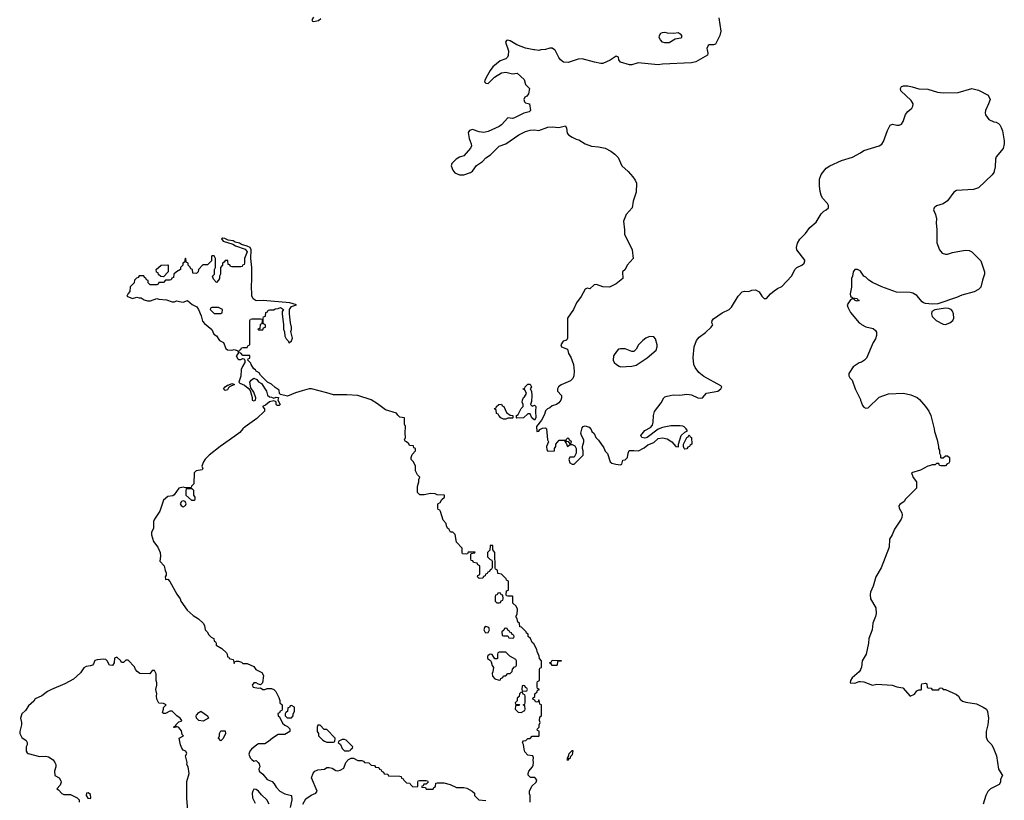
# Model space of a CAD drawing. Header units: inches. Extents: x 1980008 to 2252673, y 74414 to 260562.
# Tile 51 of 228: x 2072389 to 2081303, y 163206 to 170273. Entities that reach past the tile are written whole.
import ezdxf

# ---------------------------------------------------------------- set-up
doc = ezdxf.new("R2010")
doc.units = ezdxf.units.IN
doc.header["$MEASUREMENT"] = 0
for name, color, linetype in [('C0176', 7, 'Continuous'), ('C0177', 7, 'Continuous'), ('C0186', 7, 'Continuous')]:
    doc.layers.add(name, color=color, linetype=linetype)

msp = doc.modelspace()

# ---------------------------------------------------------------- linework, layer by layer
at = {"layer": 'C0176', "color": 5, "elevation": 80}
for points in [[(2076810.2, 170000), (2076813.6, 169990), (2076811.6, 169948.4), (2076806.6, 169933.4), (2076790, 169918.8), (2076738.9, 169901.1), (2076674.2, 169845.8), (2076647.8, 169812.2), (2076623.7, 169770), (2076602.7, 169730), (2076597.2, 169710), (2076610, 169697.2), (2076630, 169696), (2076687.1, 169752.9), (2076750, 169791.5), (2076790, 169796.2), (2076850, 169783), (2076894, 169790), (2076956, 169730), (2076967.3, 169687.3), (2077006, 169650), (2076997.2, 169602.8), (2076980.1, 169579.9), (2076964, 169570), (2076954, 169550), (2076959, 169530), (2076970, 169519), (2077006, 169510), (2077014, 169450), (2077001.2, 169438.8), (2076952.7, 169427.3), (2076870, 169383.1), (2076850, 169379.5), (2076810, 169384), (2076750, 169320.4), (2076730, 169306), (2076630, 169260.4), (2076590, 169252.2), (2076550, 169258), (2076490, 169277.1), (2076462, 169270), (2076449.3, 169250), (2076458, 169198), (2076477.2, 169150), (2076479.3, 169130), (2076472, 169110), (2076410, 169040.5), (2076370, 169028), (2076340.9, 169010), (2076300.7, 168970), (2076296.2, 168950), (2076312, 168910), (2076330, 168887.6), (2076350, 168876.2), (2076370.4, 168869.6), (2076410, 168869.6), (2076470, 168889.6), (2076490, 168902), (2076525.8, 168954.2), (2076579.1, 168990), (2076610, 169022), (2076650.3, 169049.7), (2076730, 169128), (2076791.3, 169148.7), (2076909.1, 169230.9), (2076970, 169259.7), (2077010, 169273), (2077050, 169276.3), (2077090, 169269.6), (2077170, 169300.5), (2077210, 169303.6), (2077270, 169297.6), (2077330, 169313.2), (2077341.2, 169290), (2077344.7, 169244.7), (2077358, 169230), (2077390, 169208), (2077426, 169190), (2077450, 169184), (2077510, 169149.2), (2077567, 169127), (2077630, 169122.7), (2077690, 169109), (2077742, 169082), (2077776.6, 169056.6), (2077806.3, 169026.3), (2077841.2, 168950), (2077897.5, 168897.5), (2077939, 168850), (2077960.2, 168820.2), (2077972.5, 168792.5), (2077969.2, 168710), (2077942.7, 168630), (2077933.2, 168570), (2077879, 168510), (2077856, 168450), (2077865.2, 168370), (2077865.2, 168330), (2077934, 168190), (2077944, 168110), (2077890, 168050.8), (2077869.4, 168010.6), (2077846, 167990), (2077848.7, 167930), (2077790, 167882.8), (2077730, 167850.8), (2077670, 167854.8), (2077610, 167876), (2077590, 167871.3), (2077550, 167836), (2077530, 167842), (2077520.4, 167839.6), (2077510, 167834), (2077472.5, 167767.5), (2077429.2, 167710), (2077404, 167650), (2077349.6, 167570.4), (2077349, 167390), (2077344, 167376), (2077332.7, 167367.3), (2077310, 167362.8), (2077289, 167330), (2077295.3, 167310), (2077349, 167289), (2077359, 167250), (2077378.3, 167218.3), (2077402.9, 167150), (2077409.5, 167090), (2077406.6, 167050), (2077396.2, 167023.8), (2077377, 167003), (2077290, 166966.8), (2077266, 166950), (2077259.3, 166930), (2077259.3, 166910), (2077294, 166870), (2077295.3, 166850), (2077288, 166830), (2077270, 166804.7), (2077248, 166790), (2077210, 166776), (2077190, 166758), (2077168, 166750), (2077150, 166732), (2077141.2, 166698.8), (2077113.6, 166646.4), (2077068.9, 166591.1), (2077070, 166546), (2077090, 166548), (2077098, 166562), (2077123.6, 166576.4), (2077150, 166578), (2077158, 166570), (2077168.7, 166468.7), (2077178, 166450), (2077158, 166410), (2077160.4, 166380.4), (2077170, 166366), (2077231.1, 166368.9), (2077232, 166390), (2077242, 166410), (2077242, 166430), (2077272.7, 166467.3), (2077326, 166466), (2077326, 166454), (2077338, 166438), (2077350, 166408), (2077372.7, 166427.3), (2077390, 166428), (2077416.5, 166416.5), (2077428.7, 166390), (2077428, 166350), (2077410, 166314), (2077370, 166311.3), (2077362, 166290), (2077370, 166262), (2077390, 166248.7), (2077410, 166248), (2077492, 166330), (2077491.6, 166368.4), (2077484.7, 166390), (2077484.7, 166410), (2077498, 166450), (2077498, 166470), (2077474.8, 166510), (2077470.7, 166530), (2077481.6, 166578.4), (2077490, 166589), (2077510, 166597.2), (2077544, 166584), (2077563.1, 166563.1), (2077570, 166546), (2077590, 166526), (2077606, 166490), (2077630, 166466), (2077678, 166398), (2077690, 166366), (2077710, 166346), (2077735.3, 166270), (2077750, 166259), (2077786, 166250), (2077830, 166242), (2077842, 166250), (2077850, 166286), (2077871, 166289), (2077892, 166310), (2077898, 166350), (2077908.2, 166371.8), (2077950, 166373.2), (2077991.6, 166368.4), (2078043.5, 166396.5), (2078076.8, 166423.2), (2078130, 166446.6), (2078170, 166482.7), (2078210, 166486.6), (2078250, 166477.2), (2078292.3, 166452.3), (2078330, 166408), (2078352.7, 166407.3), (2078354, 166430), (2078378, 166510), (2078410, 166538), (2078434, 166550), (2078422, 166570), (2078406.4, 166586.4), (2078393.2, 166593.2), (2078370, 166597.3), (2078284.8, 166595.2), (2078210, 166580.7), (2078170, 166564.7), (2078070, 166491.3), (2078050, 166486), (2078022, 166490), (2078011.3, 166510), (2078050, 166555.3), (2078098.8, 166581.2), (2078116.8, 166603.2), (2078124, 166630), (2078126, 166690), (2078135.3, 166724.7), (2078196.8, 166803.2), (2078221, 166850), (2078230, 166857.2), (2078250, 166866), (2078304.5, 166875.5), (2078365.2, 166874.8), (2078430, 166883.7), (2078470, 166876), (2078530, 166849.3), (2078550, 166845.2), (2078571.3, 166850), (2078608.2, 166891.8), (2078710.4, 166909.6), (2078738, 166930), (2078744.7, 166950), (2078736.8, 166956.8), (2078582.9, 167042.9), (2078538.6, 167078.6), (2078503.6, 167123.6), (2078491.8, 167151.8), (2078485.7, 167214.3), (2078496.3, 167310), (2078515.5, 167370), (2078541.8, 167398.2), (2078599.3, 167440.7), (2078650, 167489.3), (2078664.9, 167510), (2078654.8, 167530), (2078658.8, 167550), (2078670, 167564), (2078750, 167619), (2078812, 167650), (2078832, 167670), (2078894.8, 167770), (2078930, 167809.2), (2078950, 167815.1), (2078990, 167812.7), (2079016.3, 167823.7), (2079050, 167827), (2079082.7, 167810), (2079109.3, 167770), (2079130, 167749.2), (2079150, 167749.2), (2079186.8, 167790), (2079220.9, 167819.1), (2079250, 167839.3), (2079290, 167858), (2079376, 167950), (2079410, 168015.3), (2079424.7, 168030), (2079471, 168050), (2079491, 168070), (2079498.8, 168090), (2079495.9, 168095.9), (2079426, 168190), (2079421, 168210), (2079431, 168250), (2079453.2, 168286.8), (2079504.1, 168335.9), (2079544, 168390), (2079599.9, 168440.1), (2079645.8, 168514.2), (2079670, 168539), (2079692, 168550), (2079712, 168570), (2079712, 168590), (2079702, 168610), (2079658, 168658), (2079644.5, 168684.5), (2079636.8, 168716.8), (2079630.6, 168770), (2079630.6, 168830), (2079646, 168870), (2079690, 168929.3), (2079722.8, 168950), (2079830, 168998.3), (2079930, 169028.3), (2080000, 169068.4)], [(2077107.7, 170000), (2077090, 169994.8), (2077050, 169998.8), (2077044.5, 170000)], [(2078611.8, 170000), (2078619, 169970), (2078615.3, 169950), (2078510, 169890.8), (2078470, 169882.8), (2078210, 169870.7), (2078170, 169864), (2077990, 169881), (2077930, 169862.8), (2077910, 169864), (2077830, 169887.3), (2077814, 169910), (2077810, 169932), (2077790, 169941), (2077734.2, 169905.8), (2077670, 169877.1), (2077650, 169876.4), (2077593.3, 169886.7), (2077482.7, 169917.3), (2077444.2, 169915.8), (2077355.1, 169884.9), (2077311.6, 169888.4), (2077284.9, 169910), (2077270.6, 169930), (2077236.1, 169996.1), (2077230.4, 170000)], [(2077011.3, 163190), (2077011.1, 163248.9), (2077005.5, 163265.5), (2077004.9, 163290), (2077025.2, 163334.8), (2077064.7, 163370), (2077071.1, 163391.1), (2077052, 163412), (2077012.7, 163412.7), (2076992.7, 163432.7), (2076992, 163450), (2076998, 163470), (2077032, 163510), (2077036.9, 163523.1), (2077042, 163550), (2077038, 163570), (2077042, 163590), (2077034, 163610), (2076990, 163616), (2076964, 163644), (2076956, 163670), (2076951.3, 163711.3), (2076942, 163730), (2076950, 163746), (2076971.6, 163748.4), (2076990, 163766), (2077010, 163766), (2077030, 163786), (2077090, 163786), (2077092, 163790), (2077091.6, 163831.6), (2077078, 163838), (2077074, 163850), (2077091.6, 163868.4), (2077092, 163890), (2077102, 163910), (2077094, 163930), (2077098, 163962), (2077114, 163970), (2077114, 164070), (2077098, 164078), (2077092.7, 164112.7), (2077087.3, 164112.7), (2077082, 164098), (2077070, 164094), (2077058, 164098), (2077052.7, 164112.7), (2077038, 164118), (2077034, 164130), (2077052.7, 164147.3), (2077054, 164170), (2077072.7, 164187.3), (2077078, 164202), (2077094, 164210), (2077078, 164218), (2077074, 164230), (2077074, 164270), (2077078, 164282), (2077094, 164290), (2077094, 164390), (2077098, 164402), (2077114, 164410), (2077114, 164470), (2077094, 164490), (2077091.6, 164511.6), (2077072.7, 164552.7), (2077071.6, 164571.6), (2077043.6, 164623.6), (2077030, 164634), (2077014, 164670), (2076994, 164690), (2076991.6, 164711.6), (2076978, 164718), (2076974, 164730), (2076932.7, 164772.7), (2076918, 164778), (2076914, 164810), (2076898, 164818), (2076894, 164850), (2076882, 164870), (2076894, 164890), (2076896.9, 164936.9), (2076883.6, 164963.6), (2076854, 164990), (2076854, 165050), (2076850, 165054), (2076810, 165054), (2076798, 165058), (2076794, 165070), (2076798, 165102), (2076814, 165110), (2076814, 165190), (2076798, 165198), (2076794, 165210), (2076750, 165254), (2076718, 165258), (2076714, 165290), (2076698, 165298), (2076694, 165310), (2076692, 165450), (2076672.7, 165472.7), (2076671.6, 165511.6), (2076647.3, 165512.7), (2076646, 165470), (2076626, 165450), (2076626, 165410), (2076650, 165386), (2076662, 165382), (2076666, 165370), (2076666, 165310), (2076662, 165298), (2076647.3, 165292.7), (2076642, 165278), (2076627.3, 165272.7), (2076622, 165258), (2076607.3, 165252.7), (2076602, 165238), (2076587.3, 165232.7), (2076582, 165218), (2076550, 165214), (2076534, 165230), (2076538, 165242), (2076554, 165250), (2076554, 165330), (2076538, 165338), (2076530, 165354), (2076498, 165358), (2076492.7, 165372.7), (2076478, 165378), (2076474, 165390), (2076474, 165430), (2076478, 165442), (2076510, 165446), (2076512.7, 165452.7), (2076448, 165452), (2076442, 165438), (2076430, 165434), (2076398, 165438), (2076394, 165450), (2076394, 165490), (2076343.6, 165543.6), (2076332.7, 165612.7), (2076310, 165634), (2076290, 165634), (2076276.9, 165656.9), (2076262, 165670), (2076252, 165690), (2076251.6, 165711.6), (2076223.6, 165743.6), (2076199.6, 165819.6), (2076192.7, 165832.7), (2076178, 165838), (2076174, 165850), (2076174, 165890), (2076196.9, 165903.1), (2076211.6, 165928.4), (2076234, 165950), (2076234, 165970), (2076170, 165972), (2076150, 165982), (2076110, 165984.7), (2076050, 165971.3), (2076012, 165972), (2075992, 165992), (2075991.6, 166048.4), (2076002, 166090), (2076002, 166110), (2076012, 166132), (2075990, 166154), (2075972, 166190), (2075971.6, 166231.6), (2075954, 166270), (2075934, 166290), (2075934, 166310), (2075943.6, 166336.4), (2075974, 166370), (2075974, 166390), (2075958, 166398), (2075954, 166414), (2075918, 166418), (2075912.7, 166432.7), (2075892.7, 166452.7), (2075878, 166458), (2075874, 166470), (2075882, 166490), (2075878, 166530), (2075882, 166590), (2075874, 166610), (2075874, 166670), (2075830, 166674), (2075811.6, 166691.6), (2075802, 166710), (2075702.5, 166742.5), (2075630, 166796.3), (2075570, 166833), (2075452, 166870), (2075350, 166877.6), (2075230, 166876.3), (2075170, 166896.3), (2075030, 166930.5), (2075010, 166930.4), (2074946.2, 166913.8), (2074885.1, 166894.9), (2074814.6, 166865.4), (2074750, 166881), (2074742.8, 166890), (2074738.5, 166918.5), (2074702, 166942), (2074670, 166972), (2074634, 166990), (2074570, 167054), (2074556.9, 167076.9), (2074530, 167092), (2074523.5, 167103.5), (2074510, 167112), (2074484.7, 167150), (2074482, 167162), (2074454, 167190), (2074458, 167202), (2074474, 167210), (2074472.7, 167232.7), (2074410, 167234), (2074392.7, 167252.7), (2074378, 167258), (2074374, 167270), (2074378, 167282), (2074392.7, 167287.3), (2074398, 167302), (2074410, 167306), (2074450, 167306), (2074458, 167322), (2074474, 167330), (2074474, 167550), (2074478, 167562), (2074490, 167566), (2074570, 167566), (2074582, 167562), (2074586, 167550), (2074582, 167518), (2074567.3, 167512.7), (2074562, 167478), (2074546, 167470), (2074550, 167466), (2074590, 167466), (2074598, 167482), (2074614, 167490), (2074614, 167510), (2074598, 167518), (2074594, 167530), (2074594, 167570), (2074598, 167582), (2074614, 167590), (2074618, 167622), (2074632.7, 167627.3), (2074638, 167642), (2074650, 167646), (2074690, 167646), (2074703.6, 167656.4), (2074730, 167658), (2074750, 167666), (2074778, 167650), (2074766, 167630), (2074766, 167610), (2074778, 167510), (2074778, 167470), (2074787.3, 167447.3), (2074788.4, 167408.4), (2074803.1, 167383.1), (2074818, 167370), (2074830, 167346), (2074850, 167366), (2074858, 167390), (2074844.7, 167450), (2074850.9, 167469.1), (2074851, 167490), (2074841, 167530), (2074831.3, 167608.7), (2074831, 167650), (2074850, 167675.3), (2074894, 167690), (2074834, 167710), (2074594, 167730), (2074530, 167728.4), (2074504.5, 167744.5), (2074492.4, 167772.4), (2074488.2, 167870), (2074492.1, 167912.1), (2074490.2, 168030), (2074483, 168110), (2074484.9, 168190), (2074476.4, 168210), (2074450, 168224), (2074397.5, 168237.5), (2074378, 168250), (2074338.8, 168258.8), (2074322, 168270), (2074278, 168278), (2074247.2, 168292.8), (2074224.1, 168295.9), (2074215.3, 168290), (2074230, 168269), (2074319.3, 168239.3), (2074344.5, 168224.5), (2074430, 168195.3), (2074448.7, 168170), (2074426, 168110), (2074426, 168070), (2074422, 168058), (2074406, 168050), (2074402, 168038), (2074390, 168034), (2074310, 168034), (2074298, 168038), (2074292.7, 168052.7), (2074278, 168058), (2074272.7, 168092.7), (2074250, 168094), (2074242, 168078), (2074226, 168070), (2074226, 168050), (2074206, 168030), (2074206, 167970), (2074198, 167950), (2074198, 167930), (2074190, 167914), (2074170, 167894), (2074143.6, 167923.6), (2074134, 167950), (2074151.6, 167968.4), (2074154, 168010), (2074162, 168030), (2074162, 168110), (2074150, 168134), (2074130, 168134), (2074126, 168130), (2074126, 168090), (2074090, 168054), (2074047.3, 168052.7), (2074007.3, 168012.7), (2074006, 167990), (2073990, 167974), (2073958, 167978), (2073954, 168010), (2073938, 168018), (2073932.7, 168032.7), (2073914, 168050), (2073914, 168070), (2073898, 168078), (2073894, 168110), (2073890, 168114), (2073886, 168110), (2073882, 168078), (2073866, 168070), (2073866, 168050), (2073846, 168030), (2073846, 168010), (2073808.4, 167991.6), (2073786, 167970), (2073782, 167938), (2073767.3, 167932.7), (2073762, 167918), (2073750, 167914), (2073710, 167914), (2073690, 167894), (2073650, 167894), (2073642, 167878), (2073630, 167874), (2073570, 167874), (2073554, 167890), (2073552.7, 167912.7), (2073538, 167918), (2073532.7, 167932.7), (2073518, 167938), (2073512.7, 167952.7), (2073470, 167954), (2073462, 167938), (2073447.3, 167932.7), (2073430, 167914), (2073426, 167890), (2073390, 167854), (2073387.3, 167812.7), (2073370, 167794), (2073358, 167770), (2073409.3, 167749.3), (2073450, 167762), (2073470, 167755.3), (2073490, 167755.3), (2073515.5, 167735.5), (2073547.2, 167727.2), (2073573, 167727), (2073630, 167748.7), (2073650, 167742), (2073718, 167738), (2073770, 167719), (2073790, 167719), (2073810, 167729), (2073850, 167717.2), (2073870, 167716), (2073910, 167729.2), (2073950, 167694.5), (2073992.9, 167672.9), (2074009.2, 167650), (2074032.5, 167592.5), (2074043.2, 167543.2), (2074061.2, 167521.2), (2074130, 167468), (2074146, 167426), (2074172.1, 167412.1), (2074199, 167370), (2074234, 167350), (2074257, 167297), (2074270, 167285.2), (2074310, 167281.2), (2074330, 167288), (2074358, 167278), (2074366, 167270), (2074366, 167250), (2074348.7, 167230), (2074363.1, 167203.1), (2074370, 167198), (2074390, 167198), (2074410, 167206), (2074422, 167202), (2074428, 167188), (2074428.7, 167170), (2074405.4, 167134.6), (2074394.7, 167105.3), (2074392.9, 167047.1), (2074374, 166990), (2074380.9, 166980.9), (2074425.6, 166965.6), (2074458.6, 166938.6), (2074475.3, 166915.3), (2074493.6, 166853.6), (2074495.3, 166830), (2074510, 166822.7), (2074524.7, 166830), (2074526, 166850), (2074510, 166902), (2074480.7, 166940.7), (2074473.4, 166990), (2074484.4, 167010), (2074510, 167027), (2074535.1, 167015.1), (2074550, 166995.3), (2074578, 166978), (2074624, 166910), (2074634, 166874), (2074650, 166858), (2074670, 166855.3), (2074690, 166846), (2074710, 166856), (2074732.7, 166852.7), (2074727.3, 166827.3), (2074748, 166790), (2074739, 166781), (2074721, 166781), (2074712, 166790), (2074712.7, 166812.7), (2074690, 166822), (2074650, 166812), (2074615.3, 166784.7), (2074588, 166770), (2074606, 166750), (2074606, 166730), (2074537.5, 166662.5), (2074430, 166587.3), (2074409.4, 166570), (2074382.9, 166537.1), (2074338.3, 166501.7), (2074203.7, 166410), (2074105.2, 166330), (2074070, 166294.8), (2074054, 166270), (2074038, 166230), (2074046, 166210), (2074042, 166198), (2073986, 166190), (2073968, 166170), (2073966, 166070), (2073946, 166050), (2073942, 166038), (2073930, 166034), (2073890, 166034), (2073870, 166042), (2073830, 166030.7), (2073789, 165971), (2073776.4, 165963.6), (2073730, 165956), (2073690, 165922), (2073657, 165823), (2073610, 165751.3), (2073602, 165730), (2073601.2, 165670), (2073582, 165630), (2073582, 165610), (2073601.2, 165550), (2073638.6, 165498.6), (2073661.2, 165450), (2073664.7, 165415.3), (2073658, 165370), (2073698, 165330), (2073705.2, 165285.2), (2073714.6, 165265.4), (2073715.3, 165244.7), (2073706, 165230), (2073708, 165210), (2073710, 165206), (2073730, 165208), (2073750, 165188), (2073812.5, 165072.5), (2073842, 165030), (2073848.7, 165010), (2073906.3, 164926.3), (2073960.1, 164880.1), (2074009.3, 164849.3), (2074050, 164808.7), (2074064, 164790), (2074069, 164749), (2074088, 164730), (2074103.1, 164703.1), (2074123.1, 164683.1), (2074146, 164670), (2074150, 164646), (2074162, 164642), (2074168, 164628), (2074168.7, 164610), (2074220.4, 164580.4), (2074260.4, 164540.4), (2074268, 164530), (2074270, 164506), (2074282, 164502), (2074286, 164490), (2074322, 164482), (2074330, 164446), (2074338, 164462), (2074350, 164466), (2074370, 164466), (2074396.4, 164456.4), (2074410, 164446), (2074450, 164446), (2074510, 164418), (2074526, 164390), (2074582, 164362), (2074595.3, 164335.3), (2074588.9, 164271.1), (2074570, 164252), (2074550, 164258), (2074530.6, 164270.6), (2074508, 164270), (2074495.3, 164250), (2074502, 164230), (2074550, 164222), (2074570, 164226), (2074590, 164208), (2074610, 164208), (2074630, 164218), (2074670, 164218), (2074690, 164208), (2074708, 164190), (2074736.4, 164136.4), (2074746, 164110), (2074746, 164090), (2074766, 164070), (2074766, 164030), (2074762, 164018), (2074747.3, 164012.7), (2074742, 163998), (2074727.3, 163992.7), (2074728, 163972), (2074742, 163962), (2074770, 163904), (2074790, 163885.2), (2074814, 163874), (2074834, 163854), (2074835.3, 163830), (2074790, 163801), (2074730, 163800.7), (2074677.2, 163770), (2074642.5, 163737.5), (2074610, 163718.8), (2074550, 163716.3), (2074535.3, 163710), (2074489.4, 163670), (2074474, 163650), (2074465.2, 163625.2), (2074475.3, 163590), (2074490, 163575.3), (2074510, 163562), (2074530, 163568), (2074548, 163550), (2074556.4, 163536.4), (2074562, 163510), (2074555.3, 163490), (2074558, 163470), (2074590, 163442), (2074630, 163394), (2074675.9, 163375.9), (2074694.5, 163354.5), (2074710, 163325.2), (2074745.2, 163290), (2074790, 163265.2), (2074848.7, 163248.7), (2074853.2, 163210), (2074837.5, 163142.5)], [(2080000, 167997), (2079998.8, 167998.8), (2079974, 168010), (2079948.7, 168010), (2079935.3, 167990), (2079928.7, 167950), (2079919, 167930), (2079921.2, 167850), (2079909, 167790), (2079909.4, 167769.4), (2079930, 167754), (2079970, 167748), (2079976, 167736), (2079988, 167730), (2079970, 167724), (2079952, 167730), (2079942, 167742), (2079930, 167744.7), (2079910, 167738), (2079879.3, 167690), (2079886, 167670), (2079910, 167622), (2079990, 167529.2), (2080000, 167521.2)], [(2080000, 167169.1), (2079990, 167166.8), (2079934, 167130), (2079896.2, 167070), (2079897, 167050), (2079905.1, 167030), (2079926.6, 167010), (2079954, 166930), (2080000, 166833.4)], [(2073918.8, 163050), (2073902.8, 163222.8), (2073903.7, 163376.3), (2073924.9, 163450), (2073916, 163510), (2073902, 163530), (2073904.7, 163550), (2073892, 163610), (2073902, 163630), (2073894, 163650), (2073870, 163661), (2073857.1, 163677.1), (2073844.9, 163710), (2073834, 163770), (2073871.3, 163788.7), (2073861, 163801), (2073854.4, 163834.4), (2073830, 163864.7), (2073802, 163878), (2073806, 163870), (2073790, 163864.7), (2073782, 163870), (2073799.6, 163880.4), (2073802, 163890), (2073830, 163915.3), (2073850, 163922), (2073858, 163930), (2073842, 163950), (2073810.9, 163970.9), (2073770, 164014), (2073750, 164014), (2073710, 163992), (2073692.7, 163992.7), (2073682, 164002), (2073692.7, 164032.7), (2073692.7, 164047.3), (2073714, 164070), (2073690, 164082), (2073650, 164084.7), (2073630, 164122), (2073626.8, 164153.2), (2073632, 164170), (2073621, 164210), (2073631, 164250), (2073631, 164270), (2073624.7, 164290), (2073624.7, 164350), (2073610, 164382), (2073590, 164382), (2073568.7, 164351.3), (2073475.6, 164355.6), (2073452.1, 164372.1), (2073438.8, 164390), (2073430, 164414), (2073370, 164474), (2073350, 164474), (2073330, 164454), (2073310, 164454), (2073304.7, 164470), (2073270, 164502), (2073248.4, 164491.6), (2073244, 164450), (2073230, 164426), (2073202, 164430), (2073182, 164470), (2073170, 164482), (2073150, 164484.7), (2073090, 164478.8), (2073070, 164470.8), (2073059, 164441), (2073048, 164430), (2073030, 164422.8), (2072990, 164417.3), (2072970, 164406), (2072940.1, 164359.9), (2072878, 164302), (2072798.3, 164261.7), (2072678, 164210), (2072642, 164190), (2072590, 164151.3), (2072530, 164124.7), (2072516.2, 164103.8), (2072470, 164062.8), (2072442, 164018), (2072409.4, 163990), (2072396, 163950), (2072406, 163910), (2072406, 163890), (2072389.4, 163830), (2072389.4, 163810), (2072410, 163775.3), (2072448.4, 163748.4), (2072458, 163730), (2072458, 163710), (2072448.7, 163691.3), (2072448, 163670), (2072448.7, 163650), (2072456.4, 163636.4), (2072466, 163630), (2072570, 163604), (2072626.3, 163606.3), (2072650, 163599.3), (2072691.5, 163571.5), (2072709, 163550), (2072715.3, 163530), (2072715.3, 163510), (2072704, 163470), (2072708, 163430), (2072748, 163410), (2072763.1, 163383.1), (2072764, 163370), (2072756.5, 163343.5), (2072726, 163310), (2072740.4, 163300.4), (2072770, 163268), (2072790, 163258), (2072850, 163258), (2072910, 163228), (2072928, 163210), (2072928, 163190)], [(2080000, 164388), (2079989, 164370), (2079925.8, 164314.2), (2079909.3, 164290), (2079908.7, 164270), (2079950, 164266.6), (2079990, 164281.2), (2080000, 164280.4)], [(2074951.3, 163170), (2074978.8, 163221.2), (2075027.3, 163252.7), (2075071.3, 163270), (2075081, 163290), (2075031, 163410), (2075046.4, 163453.6), (2075062, 163470), (2075090, 163482), (2075150, 163489.2), (2075170, 163502), (2075190, 163504), (2075218, 163498), (2075250, 163475.3), (2075270, 163474), (2075290, 163479), (2075323.6, 163496.4), (2075342, 163550), (2075365.4, 163574.6), (2075390, 163588), (2075410, 163588), (2075450, 163568), (2075487.3, 163567.3), (2075502, 163562), (2075510, 163548), (2075550, 163546), (2075570, 163526), (2075602, 163522), (2075610, 163506), (2075642, 163502), (2075647.3, 163487.3), (2075662, 163482), (2075666, 163470), (2075682, 163462), (2075690, 163446), (2075722, 163442), (2075728.4, 163428.4), (2075830, 163426), (2075842, 163422), (2075847.3, 163407.3), (2075862, 163402), (2075866, 163390), (2075890, 163366), (2075922, 163362), (2075926, 163350), (2075948.4, 163328.4), (2075994, 163330), (2075994, 163370), (2075998, 163382), (2076010, 163386), (2076070, 163386), (2076082, 163382), (2076086, 163370), (2076070, 163354), (2076047.3, 163352.7), (2076042, 163338), (2076026, 163330), (2076030, 163326), (2076062, 163322), (2076070, 163308), (2076132.7, 163307.3), (2076138, 163322), (2076154, 163330), (2076158, 163362), (2076170, 163366), (2076230, 163366), (2076286, 163350), (2076343.1, 163323.1), (2076410, 163322), (2076436.5, 163316.5), (2076486, 163290), (2076506, 163270), (2076506, 163250), (2076546, 163210), (2076610, 163206)], [(2074647.7, 163170), (2074625.5, 163210), (2074577.2, 163257.2), (2074550, 163290.6), (2074530, 163304), (2074510, 163306), (2074499.3, 163290), (2074495.1, 163270), (2074498, 163230), (2074520.5, 163180.5)]]:
    msp.add_lwpolyline(points, dxfattribs=at)
for points in [[(2073690, 167946), (2073667.3, 167947.3), (2073647.3, 167967.3), (2073642, 167982), (2073627.3, 167987.3), (2073626, 168010), (2073670, 168052), (2073730, 168054), (2073734, 168050), (2073734, 167990)], [(2074190, 167666), (2074130, 167666), (2074118, 167662), (2074114, 167650), (2074150, 167614), (2074210, 167614), (2074222, 167618), (2074226, 167650)], [(2078090, 167405.2), (2078058, 167390), (2078030, 167369), (2077991.3, 167330), (2077970.9, 167289.1), (2077950, 167268.7), (2077930, 167268.7), (2077870, 167292.7), (2077830, 167294), (2077810, 167288.7), (2077791.3, 167270), (2077764.7, 167230), (2077762, 167190), (2077772, 167170), (2077792, 167150), (2077815.3, 167135.3), (2077830, 167131), (2077930, 167136), (2077970, 167146), (2078070, 167211), (2078150, 167281), (2078160.9, 167310), (2078159.3, 167330), (2078144.7, 167384.7), (2078130, 167402)], [(2074250, 166917.2), (2074234, 166930), (2074249.2, 166950), (2074270, 166964.7), (2074276.4, 166963.6), (2074310, 166978), (2074334, 166970), (2074290, 166949.2), (2074279.8, 166940.2), (2074270, 166921.2)], [(2077030, 166774), (2077050, 166782), (2077062, 166770), (2077058, 166730), (2077062, 166670), (2077050, 166648), (2077026, 166670), (2077010, 166706), (2076990, 166706), (2076951.6, 166668.4), (2076890, 166666), (2076886, 166670), (2076886, 166690), (2076902, 166698), (2076928.4, 166751.6), (2076946, 166770), (2076946, 166790), (2076938, 166810), (2076942, 166830), (2076950, 166852), (2076960.4, 166859.6), (2076978, 166890), (2076962, 166922), (2076950, 166926), (2076948.9, 166931.1), (2076962, 166938), (2076966, 166950), (2076990, 166972), (2077010, 166972), (2077022, 166950), (2077012, 166930), (2077022, 166910), (2077024.7, 166870), (2077023.6, 166816.4), (2077014, 166790)], [(2076770, 166658), (2076746, 166670), (2076726, 166690), (2076722, 166702), (2076707.3, 166707.3), (2076702, 166742), (2076690, 166746), (2076688.4, 166751.6), (2076702, 166758), (2076706, 166770), (2076726, 166790), (2076750, 166791), (2076758, 166778), (2076772, 166770), (2076798, 166718), (2076830, 166692), (2076854, 166690), (2076854, 166670), (2076850, 166666), (2076810, 166666), (2076790, 166658)], [(2078410, 166386), (2078406, 166390), (2078398, 166410), (2078398, 166430), (2078428.4, 166491.6), (2078442, 166498), (2078450, 166514), (2078458, 166498), (2078471.6, 166491.6), (2078474, 166430), (2078458, 166422), (2078454, 166410), (2078438, 166402), (2078430, 166388)], [(2077350, 166486), (2077334, 166470), (2077338, 166458), (2077354, 166454), (2077370, 166434), (2077382, 166438), (2077386, 166450), (2077366, 166466), (2077362, 166482)], [(2073950, 166026), (2073910, 166026), (2073898, 166022), (2073894, 166010), (2073894, 165970), (2073943.6, 165923.6), (2073970, 165922), (2073978, 165930), (2073978, 165950), (2073966, 165970), (2073966, 166010)], [(2073870, 165918), (2073854, 165910), (2073842, 165890), (2073850, 165874), (2073870, 165862), (2073890, 165874), (2073898, 165890), (2073886, 165910)], [(2076730, 165086), (2076718, 165082), (2076712.7, 165067.3), (2076698, 165062), (2076694, 165050), (2076694, 165010), (2076710, 164994), (2076730, 164994), (2076742, 164998), (2076747.3, 165012.7), (2076762, 165018), (2076766, 165030), (2076762, 165062), (2076747.3, 165067.3), (2076742, 165082)], [(2076610, 164781.2), (2076596, 164770), (2076591, 164750), (2076601, 164730), (2076610, 164722.8), (2076630, 164724.7), (2076642, 164750), (2076635.3, 164770)], [(2076790, 164766), (2076778, 164762), (2076772.7, 164747.3), (2076754, 164730), (2076758, 164698), (2076770, 164694), (2076810, 164694), (2076818, 164678), (2076850, 164674), (2076862, 164678), (2076866, 164690), (2076862, 164702), (2076847.3, 164707.3), (2076842, 164722), (2076827.3, 164727.3), (2076822, 164742), (2076807.3, 164747.3), (2076802, 164762)], [(2076790, 164546), (2076730, 164546), (2076718, 164542), (2076714, 164530), (2076714, 164490), (2076710, 164486), (2076690, 164486), (2076667.3, 164527.3), (2076650, 164528), (2076630, 164518), (2076626, 164510), (2076624.7, 164490), (2076651.3, 164471.3), (2076658.8, 164458.8), (2076666.4, 164426.4), (2076678, 164410), (2076674, 164370), (2076665.4, 164354.6), (2076671.3, 164330), (2076690, 164306), (2076730, 164294), (2076742, 164298), (2076746, 164310), (2076762, 164318), (2076770, 164334), (2076790, 164334), (2076810, 164354), (2076830, 164354), (2076847.3, 164372.7), (2076850, 164394), (2076870, 164414), (2076882, 164418), (2076886, 164430), (2076886, 164470), (2076882, 164482), (2076826, 164510)], [(2077210, 164426), (2077202, 164442), (2077186, 164450), (2077202, 164458), (2077210, 164474), (2077292.7, 164472.7), (2077290, 164466), (2077258, 164462), (2077254, 164430), (2077250, 164426)], [(2076950, 164246), (2076938, 164242), (2076934, 164210), (2076938, 164198), (2076970, 164194), (2076982, 164198), (2076986, 164210), (2076982, 164222), (2076967.3, 164227.3), (2076962, 164242)], [(2076930, 164186), (2076914, 164170), (2076912.7, 164147.3), (2076894, 164130), (2076892.7, 164107.3), (2076874, 164090), (2076878, 164078), (2076910, 164074), (2076914, 164070), (2076910, 164066), (2076878, 164062), (2076874, 164030), (2076903.6, 164003.6), (2076930, 164002), (2076962, 164018), (2076966, 164030), (2076962, 164062), (2076946, 164070), (2076962, 164078), (2076966, 164090), (2076966, 164150), (2076962, 164162), (2076947.3, 164167.3), (2076942, 164182)], [(2074050, 163924), (2074010, 163928.7), (2073989, 163950), (2073986, 163970), (2073990, 163978), (2074010, 164001), (2074030, 164014.8), (2074091, 163970), (2074098, 163950)], [(2074850, 164066), (2074838, 164062), (2074832.7, 164047.3), (2074818, 164042), (2074814, 164010), (2074798, 164002), (2074794, 163990), (2074794, 163970), (2074810, 163954), (2074850, 163954), (2074866, 163970), (2074866, 163990), (2074878, 164010), (2074878, 164050)], [(2075110, 163886), (2075090, 163886), (2075082, 163870), (2075082, 163830), (2075094, 163810), (2075094, 163790), (2075134, 163750), (2075150, 163742), (2075170, 163734), (2075230, 163734), (2075242, 163738), (2075246, 163770), (2075170, 163846), (2075147.3, 163847.3)], [(2074210, 163746), (2074189.2, 163770), (2074198, 163790), (2074198, 163810), (2074210, 163834), (2074250, 163834), (2074252, 163810), (2074230, 163766)], [(2075330, 163758), (2075310, 163758), (2075278, 163742), (2075274, 163730), (2075292.7, 163712.7), (2075310, 163674), (2075330, 163654), (2075370, 163654), (2075382, 163658), (2075386, 163670), (2075402, 163678), (2075406, 163690), (2075346, 163750)], [(2077350, 163566), (2077348.7, 163588.7), (2077358, 163602), (2077365.2, 163630), (2077390, 163658), (2077396, 163656), (2077390, 163618), (2077377.3, 163602.7), (2077370, 163582), (2077358, 163582)], [(2073010, 163274), (2072994, 163270), (2072992, 163250), (2073006.8, 163226.8), (2073030, 163222), (2073034, 163230), (2073030, 163258)]]:
    msp.add_lwpolyline(points, close=True, dxfattribs=at)
at = {"layer": 'C0177', "color": 5, "elevation": 80}
for points in [[(2075050, 170294.8), (2075035.3, 170270), (2075040.2, 170260.2), (2075050, 170255.3), (2075094.8, 170265.2), (2075115.3, 170284.7)], [(2078719, 170290), (2078737.2, 170170), (2078729, 170130), (2078688.4, 170051.6), (2078670, 170046), (2078630, 170044.7), (2078621.2, 170038.8), (2078609.2, 170010.8), (2078611.8, 170000)], [(2077044.5, 170000), (2076970, 170016.3), (2076890, 170045.5), (2076830, 170082), (2076810, 170086.8), (2076797.2, 170082.8), (2076786, 170070), (2076810.2, 170000)], [(2077230.4, 170000), (2077210, 170014), (2077190, 170014), (2077150, 170002.8), (2077110, 170000.7), (2077107.7, 170000)]]:
    msp.add_lwpolyline(points, dxfattribs=at)
msp.add_lwpolyline([(2078310, 170150.7), (2078350, 170155.5), (2078370, 170146), (2078380.7, 170130), (2078381, 170110), (2078375.2, 170104.8), (2078324.5, 170095.5), (2078270, 170064), (2078230, 170064), (2078210, 170069.2), (2078190, 170089), (2078179.3, 170110), (2078180.9, 170130), (2078194, 170150), (2078210, 170158), (2078230, 170159.1), (2078250, 170154)], close=True, dxfattribs=at)
at = {"layer": 'C0186', "color": 5, "elevation": 80}
for points in [[(2080000, 169068.4), (2080032.8, 169087.2), (2080171.3, 169130), (2080193.2, 169146.8), (2080210.5, 169169.5), (2080246.8, 169270), (2080270, 169318), (2080290, 169328), (2080330, 169317.2), (2080350, 169317.2), (2080373.4, 169326.6), (2080387.9, 169352.1), (2080410, 169415.3), (2080430, 169442), (2080467.1, 169472.9), (2080476, 169490), (2080478.8, 169510), (2080461.4, 169541.4), (2080366, 169630), (2080362, 169650), (2080371.6, 169668.4), (2080390, 169675.3), (2080430, 169672.7), (2080470, 169665.2), (2080530, 169646), (2080610, 169642.9), (2080697.1, 169617.1), (2080751.3, 169611.3), (2080885.1, 169614.9), (2081010, 169649), (2081070, 169633.2), (2081158, 169590), (2081174, 169550), (2081161.2, 169510), (2081133.2, 169450), (2081129, 169430), (2081133.2, 169410), (2081162, 169370), (2081209.5, 169349.5), (2081230, 169345.2), (2081250, 169334), (2081261.5, 169321.5), (2081275.9, 169295.9), (2081285.4, 169265.4), (2081303.2, 169176.8), (2081302.7, 169150), (2081291.9, 169108.1), (2081229.6, 169030.4), (2081222.7, 169010), (2081220.2, 168939.8), (2081208.7, 168890), (2081192.9, 168867.1), (2081069.4, 168750.6), (2081023.7, 168736.3), (2080870, 168726.8), (2080847.7, 168712.3), (2080790, 168634), (2080750, 168606), (2080690, 168587.3), (2080669.3, 168570), (2080662.7, 168550), (2080679, 168510), (2080689, 168470), (2080686.3, 168433.7), (2080692.7, 168370), (2080693.6, 168253.6), (2080715.3, 168190), (2080740.2, 168160.2), (2080770, 168149), (2080790, 168149.2), (2080833.7, 168166.3), (2080950, 168186.6), (2080984.1, 168184.1), (2081010, 168172.7), (2081089.4, 168090), (2081125.2, 167990), (2081124, 167970), (2081104.8, 167915.2), (2081089.4, 167850), (2081069.4, 167830), (2081030, 167808.9), (2080919.7, 167780.3), (2080870, 167758), (2080700.1, 167699.9), (2080650, 167696.5), (2080590, 167703), (2080570.4, 167710.4), (2080558.5, 167718.5), (2080510, 167776), (2080475.9, 167795.9), (2080450, 167802), (2080326.6, 167806.6), (2080194.6, 167854.6), (2080110, 167894.8), (2080075.9, 167915.9), (2080050, 167941), (2080030.9, 167950.9), (2080000, 167997)], [(2080000, 167521.2), (2080010, 167513.2), (2080050, 167492.7), (2080117.5, 167477.5), (2080138.6, 167458.6), (2080144.7, 167444.7), (2080144.7, 167415.3), (2080137.2, 167382.8), (2080115.3, 167350), (2080055.3, 167210), (2080038, 167190), (2080010, 167171.3), (2080000, 167169.1)], [(2080000, 166833.4), (2080001.6, 166830), (2080020.1, 166780.1), (2080030, 166765.2), (2080050, 166757.2), (2080070, 166759.3), (2080170, 166856.2), (2080255.3, 166884.7), (2080390, 166893.3), (2080458.3, 166878.3), (2080513.8, 166853.8), (2080535.9, 166835.9), (2080589.2, 166770), (2080619, 166730), (2080639, 166690), (2080669, 166570), (2080670, 166546), (2080695.3, 166470), (2080708, 166410), (2080708, 166390), (2080716.4, 166376.4), (2080718, 166350), (2080726, 166330), (2080726, 166310), (2080730, 166306), (2080750, 166306), (2080770, 166326), (2080790, 166326), (2080806, 166310), (2080806, 166270), (2080802, 166258), (2080787.3, 166252.7), (2080770, 166234), (2080730, 166234), (2080718, 166238), (2080710, 166254), (2080690, 166254), (2080678, 166242), (2080650, 166242), (2080627.3, 166232.7), (2080610, 166232), (2080544.7, 166195.3), (2080464, 166170), (2080477.2, 166130), (2080508, 166090), (2080507.3, 166032.7), (2080410, 165932), (2080398, 165910), (2080357.2, 165882.8), (2080349.4, 165870.6), (2080352.7, 165850), (2080375.3, 165810), (2080379, 165790), (2080374.6, 165765.4), (2080368.7, 165750), (2080310, 165662), (2080289, 165610), (2080264, 165570), (2080262, 165498), (2080189.2, 165310), (2080141.2, 165230), (2080115.5, 165144.5), (2080093.2, 165090), (2080089.2, 165070), (2080093.2, 165030), (2080139.3, 164950), (2080142, 164898), (2080137.2, 164870), (2080113.2, 164810), (2080106, 164750), (2080076, 164670), (2080073.2, 164630), (2080053.2, 164530), (2080017.2, 164470), (2080009.3, 164410.7), (2080001.2, 164390), (2080000, 164388)], [(2080000, 164280.4), (2080030, 164278), (2080110, 164249), (2080150, 164257.2), (2080289.2, 164249.2), (2080330, 164234), (2080383.1, 164223.1), (2080451.1, 164148.9), (2080490, 164168), (2080510, 164198), (2080530, 164206), (2080550, 164206), (2080554, 164210), (2080554, 164250), (2080558, 164262), (2080590, 164266), (2080602, 164262), (2080606, 164230), (2080610, 164226), (2080642, 164222), (2080650, 164206), (2080710, 164206), (2080718, 164222), (2080730, 164226), (2080742, 164222), (2080748.4, 164208.4), (2080770, 164208), (2080870, 164165.2), (2080890, 164149), (2080903.3, 164123.3), (2080925.3, 164105.3), (2080955.3, 164095.3), (2081050, 164078.5), (2081112.7, 164050), (2081141.2, 164030), (2081152.3, 164010), (2081159.3, 163950), (2081154.5, 163890), (2081139.5, 163830), (2081137.5, 163777.5), (2081150, 163748.7), (2081190, 163708), (2081209.1, 163669.1), (2081234, 163610), (2081249.2, 163489.2), (2081288, 163430), (2081275.3, 163410), (2081269, 163391), (2081268.7, 163370), (2081258, 163350), (2081178, 163310), (2081154.6, 163285.4), (2081135.3, 163250), (2081113.2, 163170)]]:
    msp.add_lwpolyline(points, dxfattribs=at)
msp.add_lwpolyline([(2080770, 167662), (2080673.7, 167646.3), (2080646, 167630), (2080642.8, 167610), (2080650, 167584.7), (2080686, 167550), (2080750, 167516.3), (2080770, 167514), (2080810, 167527.3), (2080837.2, 167550), (2080846, 167570), (2080842.7, 167610), (2080834.2, 167634.2), (2080822, 167650), (2080798.9, 167658.9)], close=True, dxfattribs=at)

doc.saveas('drawing.dxf')
